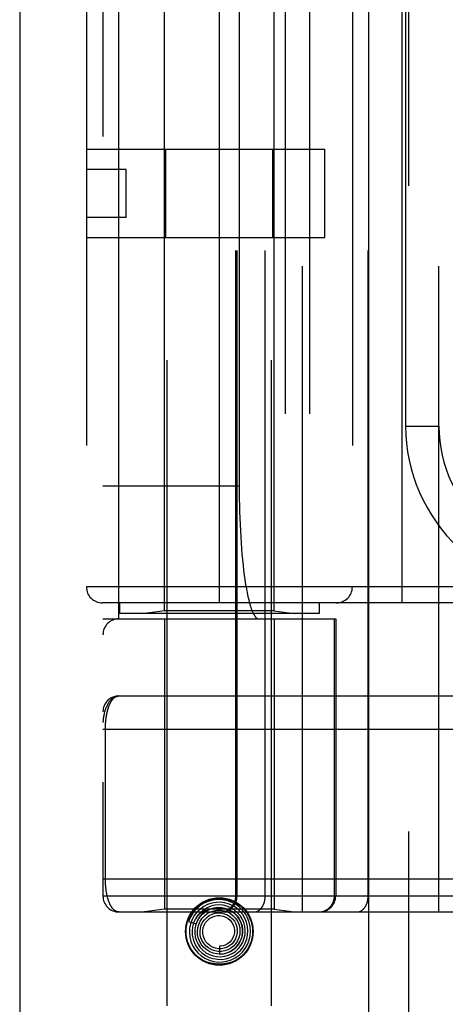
# Model space of a CAD drawing. Header units: inches. Extents: x 0 to 221, y 0 to 143.
# Tile 37 of 256: x 37.197 to 37.997, y 36.796 to 38.647. Entities that reach past the tile are written whole.
import ezdxf

# ---------------------------------------------------------------- set-up
doc = ezdxf.new("R2010")
doc.units = ezdxf.units.IN
doc.header["$LTSCALE"] = 12.142857
doc.header["$MEASUREMENT"] = 0
doc.linetypes.add('HIDDEN', pattern=[0.2, 0.1, -0.1])
doc.layers.get('0').update_dxf_attribs({"linetype": 'CONTINUOUS'})
doc.layers.add('LEFTHAND_DOOR_ASSEMBLY', color=7, linetype='CONTINUOUS')

msp = doc.modelspace()

# ---------------------------------------------------------------- linework, layer by layer
at = {"color": 3, "linetype": 'Continuous'}
msp.add_line((37.1972, 110.0793), (37.1972, 33.5496), dxfattribs=at)
at = {"layer": 'LEFTHAND_DOOR_ASSEMBLY', "color": 3, "linetype": 'Continuous'}
msp.add_line((37.853, 105.1206), (37.853, 33.7706), dxfattribs=at)
at = {"layer": 'LEFTHAND_DOOR_ASSEMBLY', "color": 8, "linetype": 'HIDDEN'}
for p, q in [((37.928, 105.1206), (37.928, 33.7706)), ((37.4745, 36.7926), (37.4745, 39.975)), ((37.6705, 36.7926), (37.6705, 39.975)), ((37.7287, 36.9693), (37.7287, 39.6718)), ((37.9852, 36.9693), (37.9852, 39.6718)), ((37.3537, 39.6418), (37.3537, 36.9993)), ((37.6037, 36.9993), (37.6037, 39.6418)), ((37.6057, 36.9993), (37.6057, 39.6418)), ((37.6587, 36.9993), (37.6587, 39.6418)), ((37.8523, 36.9993), (37.8523, 39.6418)), ((37.3837, 37.5206), (37.3837, 39.1206)), ((37.6962, 39.1206), (37.6962, 37.5206)), ((37.7421, 39.1206), (37.7421, 37.5206)), ((37.4695, 37.5359), (37.4695, 39.1053)), ((37.5725, 37.5506), (37.5725, 39.0906)), ((37.6755, 37.5359), (37.6755, 39.1053)), ((37.9162, 37.5506), (37.9162, 39.0906)), ((37.3225, 39.0606), (37.3225, 37.5806)), ((37.8225, 39.0606), (37.8225, 37.5806)), ((37.6099, 38.8706), (37.6099, 37.7706)), ((37.9227, 38.7581), (37.9227, 37.8831)), ((37.3225, 38.4036), (37.7705, 38.4036)), ((37.4718, 38.2376), (37.4718, 38.4036)), ((37.6731, 38.2376), (37.6731, 38.4036)), ((37.7705, 38.2376), (37.7705, 38.4036)), ((37.3975, 38.3656), (37.3225, 38.3656)), ((37.3975, 38.2756), (37.3975, 38.3656)), ((37.3975, 38.2756), (37.3225, 38.2756)), ((37.3225, 38.2376), (37.7705, 38.2376)), ((37.9227, 37.8831), (37.9852, 37.8831)), ((37.3537, 37.7706), (37.6099, 37.7706)), ((38.4787, 37.5806), (37.3225, 37.5806)), ((38.4787, 37.5506), (37.3525, 37.5506)), ((37.385, 37.5506), (37.385, 37.5306)), ((37.4695, 37.5359), (37.432, 37.5306)), ((37.6755, 37.5359), (37.4695, 37.5359)), ((37.6755, 37.5359), (37.713, 37.5306)), ((37.76, 37.5506), (37.76, 37.5306)), ((37.3537, 37.5206), (37.7912, 37.5206)), ((37.76, 37.5306), (37.385, 37.5306)), ((37.4695, 37.5206), (37.4695, 36.9746)), ((37.6755, 37.5206), (37.6755, 36.9746)), ((37.7889, 36.9993), (37.7889, 37.5206)), ((37.7912, 37.5206), (37.7912, 36.9993)), ((37.3837, 37.3756), (38.2575, 37.3756)), ((37.3537, 37.3131), (38.264, 37.3131)), ((37.3583, 37.031), (37.3583, 37.3131)), ((37.3537, 37.0318), (38.2575, 37.0318)), ((38.0191, 36.9993), (37.3537, 36.9993)), ((37.3837, 36.9693), (38.2575, 36.9693)), ((37.4695, 36.9746), (37.432, 36.9693)), ((37.6755, 36.9746), (37.4695, 36.9746)), ((37.5427, 36.9681), (37.5423, 36.9677)), ((37.5431, 36.9685), (37.5427, 36.9681)), ((37.5435, 36.9689), (37.5431, 36.9685)), ((37.544, 36.9694), (37.5435, 36.9689)), ((37.5455, 36.9707), (37.544, 36.9694)), ((37.5458, 36.9709), (37.5455, 36.9707)), ((37.6755, 36.9746), (37.713, 36.9693)), ((37.5145, 36.9514), (37.5287, 36.9468)), ((37.5725, 36.9051), (37.5725, 36.8901))]:
    msp.add_line(p, q, dxfattribs=at)
for points in [[(37.3837, 37.3756), (37.383, 37.3756), (37.3824, 37.3755), (37.3817, 37.3755), (37.381, 37.3754), (37.3803, 37.3753), (37.3796, 37.3751), (37.379, 37.3749), (37.3783, 37.3747), (37.3776, 37.3745), (37.3769, 37.3742), (37.3762, 37.3739), (37.3755, 37.3736), (37.3748, 37.3732), (37.374, 37.3728), (37.3733, 37.3724), (37.3726, 37.3719), (37.3719, 37.3714), (37.3712, 37.3708), (37.3705, 37.3702), (37.3698, 37.3695), (37.3691, 37.3688), (37.3684, 37.3681), (37.3677, 37.3673), (37.367, 37.3665), (37.3662, 37.3656), (37.3655, 37.3646), (37.3648, 37.3636), (37.3641, 37.3625), (37.3635, 37.3614), (37.3628, 37.3602), (37.3621, 37.3589), (37.3614, 37.3576), (37.3607, 37.3561), (37.3601, 37.3546), (37.3594, 37.353), (37.3587, 37.3513), (37.3581, 37.3494), (37.3575, 37.3475), (37.3569, 37.3455), (37.3563, 37.3435), (37.3559, 37.3415), (37.3555, 37.3397), (37.3551, 37.3381), (37.3549, 37.3365), (37.3546, 37.3351), (37.3544, 37.3338), (37.3543, 37.3327), (37.3541, 37.3316), (37.354, 37.3307), (37.3539, 37.3298), (37.3539, 37.329), (37.3538, 37.3282), (37.3538, 37.3275), (37.3537, 37.3268), (37.3537, 37.3262), (37.3537, 37.3256)], [(37.3583, 37.3131), (37.3583, 37.3139), (37.3583, 37.3147), (37.3583, 37.3155), (37.3584, 37.3164), (37.3584, 37.3172), (37.3584, 37.318), (37.3584, 37.3188), (37.3584, 37.3197), (37.3585, 37.3205), (37.3585, 37.3213), (37.3586, 37.3222), (37.3586, 37.323), (37.3587, 37.3239), (37.3587, 37.3247), (37.3588, 37.3256), (37.3589, 37.3264), (37.3589, 37.3273), (37.359, 37.3282), (37.3591, 37.329), (37.3592, 37.3299), (37.3593, 37.3308), (37.3594, 37.3316), (37.3595, 37.3325), (37.3596, 37.3334), (37.3597, 37.3343), (37.3598, 37.3352), (37.36, 37.3361), (37.3601, 37.337), (37.3602, 37.3379), (37.3604, 37.3387), (37.3605, 37.3396), (37.3607, 37.3405), (37.3609, 37.3414), (37.361, 37.3422), (37.3612, 37.3431), (37.3614, 37.344), (37.3616, 37.3448), (37.3618, 37.3457), (37.362, 37.3465), (37.3622, 37.3474), (37.3624, 37.3482), (37.3626, 37.3491), (37.3629, 37.3499), (37.3631, 37.3507), (37.3634, 37.3515), (37.3636, 37.3524), (37.3639, 37.3532), (37.3641, 37.354), (37.3644, 37.3548), (37.3647, 37.3556), (37.365, 37.3563), (37.3653, 37.3571), (37.3656, 37.3579), (37.3659, 37.3586), (37.3662, 37.3594), (37.3665, 37.3601), (37.3668, 37.3608), (37.3672, 37.3615), (37.3675, 37.3622), (37.3679, 37.3629), (37.3683, 37.3636), (37.3686, 37.3643), (37.369, 37.3649), (37.3694, 37.3656), (37.3698, 37.3662), (37.3702, 37.3668), (37.3706, 37.3674), (37.371, 37.368), (37.3715, 37.3685), (37.3719, 37.3691), (37.3724, 37.3696), (37.3728, 37.3701), (37.3733, 37.3706), (37.3738, 37.3711), (37.3742, 37.3715), (37.3747, 37.372), (37.3752, 37.3724), (37.3757, 37.3728), (37.3763, 37.3731), (37.3768, 37.3735), (37.3773, 37.3738), (37.3779, 37.3741), (37.3784, 37.3744), (37.379, 37.3746), (37.3795, 37.3748), (37.3801, 37.375), (37.3807, 37.3752), (37.3813, 37.3753), (37.3819, 37.3754), (37.3825, 37.3755), (37.3831, 37.3756), (37.3837, 37.3756)], [(37.3837, 36.9693), (37.3831, 36.9694), (37.3825, 36.9694), (37.3819, 36.9695), (37.3813, 36.9696), (37.3807, 36.9697), (37.3802, 36.9699), (37.3796, 36.9701), (37.3791, 36.9703), (37.3785, 36.9705), (37.378, 36.9708), (37.3775, 36.971), (37.3769, 36.9713), (37.3764, 36.9717), (37.3759, 36.972), (37.3754, 36.9724), (37.3749, 36.9728), (37.3744, 36.9732), (37.374, 36.9736), (37.3735, 36.9741), (37.3731, 36.9746), (37.3726, 36.975), (37.3722, 36.9755), (37.3717, 36.9761), (37.3713, 36.9766), (37.3709, 36.9772), (37.3705, 36.9777), (37.3701, 36.9783), (37.3697, 36.9789), (37.3693, 36.9795), (37.3689, 36.9802), (37.3685, 36.9808), (37.3682, 36.9815), (37.3678, 36.9821), (37.3675, 36.9828), (37.3671, 36.9835), (37.3668, 36.9842), (37.3665, 36.9849), (37.3662, 36.9856), (37.3659, 36.9863), (37.3656, 36.9871), (37.3653, 36.9878), (37.365, 36.9886), (37.3647, 36.9893), (37.3644, 36.9901), (37.3642, 36.9909), (37.3639, 36.9916), (37.3636, 36.9924), (37.3634, 36.9932), (37.3632, 36.994), (37.3629, 36.9948), (37.3627, 36.9956), (37.3625, 36.9965), (37.3623, 36.9973), (37.3621, 36.9981), (37.3619, 36.9989), (37.3617, 36.9998), (37.3615, 37.0006), (37.3613, 37.0015), (37.3611, 37.0023), (37.3609, 37.0032), (37.3608, 37.004), (37.3606, 37.0049), (37.3605, 37.0057), (37.3603, 37.0066), (37.3602, 37.0074), (37.36, 37.0083), (37.3599, 37.0092), (37.3598, 37.01), (37.3597, 37.0109), (37.3596, 37.0118), (37.3595, 37.0126), (37.3594, 37.0135), (37.3593, 37.0143), (37.3592, 37.0152), (37.3591, 37.0161), (37.359, 37.0169), (37.3589, 37.0177), (37.3589, 37.0186), (37.3588, 37.0194), (37.3587, 37.0203), (37.3587, 37.0211), (37.3586, 37.0219), (37.3586, 37.0227), (37.3585, 37.0236), (37.3585, 37.0244), (37.3584, 37.0252), (37.3584, 37.0261), (37.3584, 37.0269), (37.3584, 37.0277), (37.3584, 37.0285), (37.3583, 37.0294), (37.3583, 37.0302), (37.3583, 37.031)], [(37.576, 36.9693), (37.5766, 36.9693), (37.5773, 36.9694), (37.5779, 36.9694), (37.5786, 36.9695), (37.5792, 36.9695), (37.5798, 36.9696), (37.5805, 36.9697), (37.5811, 36.9698), (37.5818, 36.9699), (37.5824, 36.9701), (37.583, 36.9702), (37.5837, 36.9704), (37.5843, 36.9705), (37.5849, 36.9707), (37.5855, 36.9709), (37.5861, 36.9711), (37.5867, 36.9714), (37.5873, 36.9716), (37.5879, 36.9719), (37.5885, 36.9722), (37.5891, 36.9724), (37.5897, 36.9727), (37.5902, 36.973), (37.5908, 36.9734), (37.5914, 36.9737), (37.5919, 36.974), (37.5925, 36.9744), (37.593, 36.9748), (37.5935, 36.9751), (37.594, 36.9755), (37.5946, 36.9759), (37.5951, 36.9764), (37.5955, 36.9768), (37.596, 36.9772), (37.5965, 36.9777), (37.597, 36.9781), (37.5974, 36.9786), (37.5979, 36.9791), (37.5983, 36.9796), (37.5987, 36.9801), (37.5991, 36.9806), (37.5995, 36.9811), (37.5999, 36.9816), (37.6003, 36.9821), (37.6007, 36.9827), (37.601, 36.9832), (37.6013, 36.9838), (37.6017, 36.9843), (37.602, 36.9849), (37.6023, 36.9855), (37.6026, 36.9861), (37.6029, 36.9867), (37.6031, 36.9873), (37.6034, 36.9879), (37.6036, 36.9885), (37.6039, 36.9891), (37.6041, 36.9897), (37.6043, 36.9903), (37.6045, 36.9909), (37.6046, 36.9916), (37.6048, 36.9922), (37.605, 36.9928), (37.6051, 36.9935), (37.6052, 36.9941), (37.6053, 36.9948), (37.6054, 36.9954), (37.6055, 36.9961), (37.6055, 36.9967), (37.6056, 36.9974), (37.6056, 36.998), (37.6056, 36.9987), (37.6057, 36.9993)], [(37.6375, 36.9693), (37.638, 36.9693), (37.6384, 36.9694), (37.6389, 36.9694), (37.6394, 36.9695), (37.6398, 36.9695), (37.6403, 36.9696), (37.6407, 36.9697), (37.6412, 36.9698), (37.6416, 36.9699), (37.6421, 36.9701), (37.6425, 36.9702), (37.643, 36.9704), (37.6434, 36.9705), (37.6439, 36.9707), (37.6443, 36.9709), (37.6448, 36.9711), (37.6452, 36.9714), (37.6456, 36.9716), (37.6461, 36.9719), (37.6465, 36.9722), (37.6469, 36.9724), (37.6473, 36.9727), (37.6477, 36.973), (37.6481, 36.9734), (37.6485, 36.9737), (37.6489, 36.974), (37.6493, 36.9744), (37.6497, 36.9748), (37.6501, 36.9751), (37.6504, 36.9755), (37.6508, 36.9759), (37.6511, 36.9764), (37.6515, 36.9768), (37.6518, 36.9772), (37.6522, 36.9777), (37.6525, 36.9781), (37.6528, 36.9786), (37.6531, 36.9791), (37.6535, 36.9796), (37.6538, 36.9801), (37.6541, 36.9806), (37.6543, 36.9811), (37.6546, 36.9816), (37.6549, 36.9821), (37.6551, 36.9827), (37.6554, 36.9832), (37.6556, 36.9838), (37.6559, 36.9843), (37.6561, 36.9849), (37.6563, 36.9855), (37.6565, 36.9861), (37.6567, 36.9867), (37.6569, 36.9873), (37.6571, 36.9879), (37.6573, 36.9885), (37.6574, 36.9891), (37.6576, 36.9897), (37.6577, 36.9903), (37.6579, 36.9909), (37.658, 36.9916), (37.6581, 36.9922), (37.6582, 36.9928), (37.6583, 36.9935), (37.6584, 36.9941), (37.6585, 36.9948), (37.6585, 36.9954), (37.6586, 36.9961), (37.6586, 36.9967), (37.6587, 36.9974), (37.6587, 36.998), (37.6587, 36.9987), (37.6587, 36.9993)], [(37.7592, 36.9693), (37.7599, 36.9693), (37.7605, 36.9694), (37.7612, 36.9694), (37.7618, 36.9695), (37.7624, 36.9695), (37.7631, 36.9696), (37.7637, 36.9697), (37.7644, 36.9698), (37.765, 36.9699), (37.7656, 36.9701), (37.7663, 36.9702), (37.7669, 36.9704), (37.7675, 36.9705), (37.7681, 36.9707), (37.7688, 36.9709), (37.7694, 36.9711), (37.77, 36.9714), (37.7706, 36.9716), (37.7712, 36.9719), (37.7718, 36.9722), (37.7723, 36.9724), (37.7729, 36.9727), (37.7735, 36.973), (37.7741, 36.9734), (37.7746, 36.9737), (37.7752, 36.974), (37.7757, 36.9744), (37.7762, 36.9748), (37.7768, 36.9751), (37.7773, 36.9755), (37.7778, 36.9759), (37.7783, 36.9764), (37.7788, 36.9768), (37.7793, 36.9772), (37.7797, 36.9777), (37.7802, 36.9781), (37.7807, 36.9786), (37.7811, 36.9791), (37.7815, 36.9796), (37.7819, 36.9801), (37.7824, 36.9806), (37.7828, 36.9811), (37.7831, 36.9816), (37.7835, 36.9821), (37.7839, 36.9827), (37.7842, 36.9832), (37.7846, 36.9838), (37.7849, 36.9843), (37.7852, 36.9849), (37.7855, 36.9855), (37.7858, 36.9861), (37.7861, 36.9867), (37.7864, 36.9873), (37.7866, 36.9879), (37.7869, 36.9885), (37.7871, 36.9891), (37.7873, 36.9897), (37.7875, 36.9903), (37.7877, 36.9909), (37.7879, 36.9916), (37.788, 36.9922), (37.7882, 36.9928), (37.7883, 36.9935), (37.7884, 36.9941), (37.7885, 36.9948), (37.7886, 36.9954), (37.7887, 36.9961), (37.7888, 36.9967), (37.7888, 36.9974), (37.7889, 36.998), (37.7889, 36.9987), (37.7889, 36.9993)], [(37.831, 36.9693), (37.8315, 36.9693), (37.832, 36.9694), (37.8324, 36.9694), (37.8329, 36.9695), (37.8334, 36.9695), (37.8338, 36.9696), (37.8343, 36.9697), (37.8347, 36.9698), (37.8352, 36.9699), (37.8356, 36.9701), (37.8361, 36.9702), (37.8365, 36.9704), (37.837, 36.9705), (37.8374, 36.9707), (37.8379, 36.9709), (37.8383, 36.9711), (37.8387, 36.9714), (37.8392, 36.9716), (37.8396, 36.9719), (37.84, 36.9722), (37.8404, 36.9724), (37.8408, 36.9727), (37.8412, 36.973), (37.8416, 36.9734), (37.842, 36.9737), (37.8424, 36.974), (37.8428, 36.9744), (37.8432, 36.9748), (37.8436, 36.9751), (37.844, 36.9755), (37.8443, 36.9759), (37.8447, 36.9764), (37.845, 36.9768), (37.8454, 36.9772), (37.8457, 36.9777), (37.846, 36.9781), (37.8464, 36.9786), (37.8467, 36.9791), (37.847, 36.9796), (37.8473, 36.9801), (37.8476, 36.9806), (37.8479, 36.9811), (37.8482, 36.9816), (37.8484, 36.9821), (37.8487, 36.9827), (37.8489, 36.9832), (37.8492, 36.9838), (37.8494, 36.9843), (37.8496, 36.9849), (37.8499, 36.9855), (37.8501, 36.9861), (37.8503, 36.9867), (37.8505, 36.9873), (37.8506, 36.9879), (37.8508, 36.9885), (37.851, 36.9891), (37.8511, 36.9897), (37.8513, 36.9903), (37.8514, 36.9909), (37.8515, 36.9916), (37.8516, 36.9922), (37.8518, 36.9928), (37.8518, 36.9935), (37.8519, 36.9941), (37.852, 36.9948), (37.8521, 36.9954), (37.8521, 36.9961), (37.8522, 36.9967), (37.8522, 36.9974), (37.8522, 36.998), (37.8523, 36.9987), (37.8523, 36.9993)], [(37.5361, 36.9809), (37.5293, 36.9752), (37.5235, 36.9685), (37.5187, 36.961), (37.515, 36.9529), (37.5145, 36.9514)], [(37.5505, 36.9834), (37.5431, 36.9796), (37.5363, 36.9748), (37.5303, 36.969), (37.5253, 36.9624), (37.5213, 36.9551), (37.5184, 36.9472), (37.5167, 36.939), (37.5162, 36.9306), (37.517, 36.9223), (37.5191, 36.9141), (37.5223, 36.9063), (37.5266, 36.8991), (37.532, 36.8926), (37.5383, 36.887), (37.5454, 36.8823), (37.5531, 36.8787), (37.5613, 36.8763), (37.5697, 36.8752), (37.5783, 36.8753), (37.5867, 36.8767), (37.5948, 36.8793), (37.6025, 36.8831)], [(37.5188, 36.9665), (37.5235, 36.9728), (37.5289, 36.9784), (37.5351, 36.9832), (37.5419, 36.9871), (37.5492, 36.9902), (37.5568, 36.9923), (37.5646, 36.9936), (37.5725, 36.994), (37.5804, 36.9936), (37.5882, 36.9923), (37.5958, 36.9902), (37.603, 36.9871), (37.6099, 36.9832), (37.6161, 36.9784), (37.6215, 36.9728), (37.6261, 36.9665)], [(37.5566, 36.9803), (37.5494, 36.9774), (37.5428, 36.9734), (37.5368, 36.9685), (37.5316, 36.9627), (37.5274, 36.9562), (37.5242, 36.9491), (37.5222, 36.9416), (37.5213, 36.9338), (37.5215, 36.926), (37.523, 36.9183), (37.5257, 36.9109), (37.5294, 36.9039), (37.5342, 36.8977), (37.5398, 36.8922), (37.5463, 36.8876), (37.5534, 36.884), (37.5609, 36.8816), (37.5688, 36.8803), (37.5767, 36.8802), (37.5846, 36.8813), (37.5923, 36.8836)], [(37.6025, 36.8831), (37.6096, 36.8879), (37.6158, 36.8938), (37.6212, 36.9006), (37.6255, 36.9081), (37.6286, 36.9161), (37.6306, 36.9245), (37.6312, 36.9332), (37.6306, 36.9418), (37.6287, 36.9503), (37.6256, 36.9584), (37.6214, 36.966), (37.616, 36.9729), (37.6097, 36.979), (37.6026, 36.984), (37.5947, 36.988), (37.5864, 36.9908), (37.5778, 36.9923), (37.569, 36.9925), (37.5602, 36.9915), (37.5517, 36.9892), (37.5436, 36.9856), (37.5361, 36.9809)], [(37.5923, 36.8836), (37.5995, 36.8871), (37.6061, 36.8916), (37.612, 36.8971), (37.617, 36.9034), (37.621, 36.9104), (37.6239, 36.9179), (37.6257, 36.9258), (37.6262, 36.9339), (37.6255, 36.942), (37.6236, 36.9499), (37.6206, 36.9574), (37.6164, 36.9644), (37.6112, 36.9708), (37.6051, 36.9762), (37.5983, 36.9807), (37.5908, 36.9842), (37.5829, 36.9864), (37.5747, 36.9875), (37.5665, 36.9873), (37.5583, 36.986), (37.5505, 36.9834)], [(37.5827, 36.886), (37.5899, 36.8881), (37.5966, 36.8912), (37.6028, 36.8953), (37.6083, 36.9004), (37.613, 36.9063), (37.6166, 36.9128), (37.6193, 36.9198), (37.6208, 36.9272), (37.6212, 36.9347), (37.6204, 36.9422), (37.6185, 36.9495), (37.6154, 36.9564), (37.6114, 36.9628), (37.6063, 36.9686), (37.6005, 36.9734), (37.5939, 36.9774), (37.5868, 36.9802), (37.5794, 36.982), (37.5717, 36.9826), (37.5641, 36.982), (37.5566, 36.9803)], [(37.5238, 36.9484), (37.5244, 36.9498), (37.525, 36.9511), (37.5256, 36.9524), (37.5262, 36.9535), (37.5268, 36.9547), (37.5275, 36.9557), (37.5281, 36.9567), (37.5287, 36.9577), (37.5293, 36.9585), (37.5299, 36.9594), (37.5305, 36.9602), (37.5311, 36.9609), (37.5317, 36.9616), (37.5323, 36.9623), (37.5328, 36.9629), (37.5334, 36.9635), (37.5339, 36.9641), (37.5344, 36.9646), (37.5349, 36.9651), (37.5354, 36.9656), (37.5359, 36.966), (37.5364, 36.9664), (37.5368, 36.9668), (37.5373, 36.9672), (37.5377, 36.9675), (37.5381, 36.9678), (37.5385, 36.9681), (37.5389, 36.9684), (37.5393, 36.9687), (37.5396, 36.969), (37.54, 36.9692), (37.5403, 36.9695), (37.5407, 36.9697), (37.541, 36.9699), (37.5413, 36.9701), (37.5417, 36.9703), (37.542, 36.9705), (37.5423, 36.9707), (37.5426, 36.9709), (37.543, 36.9711), (37.5433, 36.9713), (37.5436, 36.9714), (37.5439, 36.9716), (37.5442, 36.9717), (37.5445, 36.9719), (37.5448, 36.972), (37.545, 36.9721), (37.5453, 36.9722), (37.5455, 36.9723), (37.5458, 36.9724), (37.546, 36.9725), (37.5462, 36.9725), (37.5465, 36.9726), (37.5467, 36.9726), (37.5469, 36.9727), (37.547, 36.9726), (37.5471, 36.9725), (37.5471, 36.9724), (37.547, 36.9722), (37.5469, 36.972), (37.5467, 36.9718), (37.5466, 36.9717), (37.5464, 36.9715), (37.5462, 36.9714), (37.5461, 36.9712), (37.5459, 36.9711), (37.5458, 36.9709)], [(37.5694, 36.9775), (37.5624, 36.9766), (37.5555, 36.9746), (37.5491, 36.9715), (37.5432, 36.9675), (37.538, 36.9625), (37.5336, 36.9568), (37.5302, 36.9505), (37.5278, 36.9437), (37.5265, 36.9366), (37.5263, 36.9293), (37.5272, 36.9221), (37.5293, 36.9152), (37.5324, 36.9086), (37.5366, 36.9026), (37.5416, 36.8973), (37.5474, 36.8928), (37.5538, 36.8892), (37.5608, 36.8868), (37.568, 36.8854), (37.5754, 36.8851), (37.5827, 36.886)], [(37.5287, 36.9468), (37.5293, 36.9484), (37.5325, 36.955), (37.5366, 36.9609), (37.5416, 36.9661), (37.5474, 36.9705), (37.5537, 36.9739), (37.5605, 36.9762), (37.5676, 36.9774), (37.5747, 36.9775), (37.5818, 36.9764), (37.5886, 36.9743), (37.5949, 36.9711), (37.6007, 36.9669), (37.6057, 36.9619), (37.6098, 36.9562), (37.613, 36.9499), (37.6151, 36.9432), (37.6161, 36.9362), (37.616, 36.9292), (37.6148, 36.9224), (37.6125, 36.9158)], [(37.5423, 36.9677), (37.542, 36.9675), (37.5417, 36.9672), (37.5415, 36.9669), (37.5412, 36.9667), (37.5409, 36.9664), (37.5406, 36.966), (37.5403, 36.9657), (37.5399, 36.9653), (37.5396, 36.965), (37.5392, 36.9646), (37.5388, 36.9641), (37.5384, 36.9637), (37.538, 36.9632), (37.5376, 36.9627), (37.5371, 36.9621), (37.5367, 36.9616), (37.5362, 36.961), (37.5357, 36.9603), (37.5352, 36.9596), (37.5347, 36.9589), (37.5342, 36.9582), (37.5337, 36.9574), (37.5332, 36.9566), (37.5327, 36.9557), (37.5322, 36.9548), (37.5316, 36.9538), (37.5311, 36.9528), (37.5306, 36.9517), (37.5301, 36.9506), (37.5296, 36.9494), (37.5291, 36.9481), (37.5287, 36.9468)], [(37.5364, 36.9519), (37.5401, 36.9574), (37.5447, 36.9622), (37.5499, 36.9662), (37.5558, 36.9693), (37.562, 36.9714), (37.5685, 36.9725), (37.575, 36.9725), (37.5815, 36.9714), (37.5877, 36.9693), (37.5934, 36.9662), (37.5985, 36.9622), (37.6029, 36.9574), (37.6065, 36.9521), (37.6091, 36.9462), (37.6107, 36.9399), (37.6112, 36.9336), (37.6107, 36.9272), (37.6092, 36.921), (37.6067, 36.9152), (37.6032, 36.9098)], [(37.5445, 36.9548), (37.5488, 36.9591), (37.5536, 36.9626), (37.559, 36.9652), (37.5647, 36.9669), (37.5706, 36.9676), (37.5765, 36.9673), (37.5823, 36.9659), (37.5877, 36.9637), (37.5927, 36.9605), (37.597, 36.9566), (37.6007, 36.952), (37.6034, 36.9469), (37.6053, 36.9414), (37.6062, 36.9357), (37.606, 36.9299), (37.605, 36.9242), (37.6029, 36.9189), (37.6, 36.9139), (37.5963, 36.9096)], [(37.5541, 36.957), (37.5588, 36.9597), (37.5637, 36.9615), (37.569, 36.9625), (37.5743, 36.9625), (37.5795, 36.9616), (37.5844, 36.9598), (37.5889, 36.9571), (37.5929, 36.9537), (37.5962, 36.9497), (37.5987, 36.9452), (37.6004, 36.9403), (37.6012, 36.9352), (37.601, 36.9301), (37.6, 36.9251), (37.5981, 36.9204), (37.5954, 36.9161), (37.592, 36.9124), (37.588, 36.9093)], [(37.5725, 36.8901), (37.5737, 36.8901), (37.5805, 36.8907), (37.5871, 36.8924), (37.5934, 36.8951), (37.5992, 36.8988), (37.6043, 36.9034), (37.6086, 36.9088), (37.6121, 36.9148), (37.6145, 36.9212), (37.6159, 36.928), (37.6162, 36.935), (37.6154, 36.9419), (37.6135, 36.9486), (37.6106, 36.955), (37.6066, 36.9608), (37.6019, 36.9659), (37.5963, 36.9702), (37.5901, 36.9736), (37.5835, 36.976), (37.5765, 36.9773), (37.5694, 36.9775)], [(37.6125, 36.9158), (37.6092, 36.9097), (37.605, 36.9042), (37.5999, 36.8994), (37.5942, 36.8956), (37.5879, 36.8927), (37.5813, 36.8908), (37.5745, 36.8901), (37.5676, 36.8905), (37.5609, 36.8919), (37.5546, 36.8944), (37.5487, 36.8979), (37.5436, 36.9023), (37.5391, 36.9074), (37.5356, 36.9132), (37.5331, 36.9194), (37.5316, 36.926), (37.5312, 36.9327), (37.5319, 36.9394), (37.5337, 36.9458), (37.5364, 36.9519)], [(37.6032, 36.9098), (37.5989, 36.9052), (37.594, 36.9013), (37.5884, 36.8983), (37.5825, 36.8962), (37.5763, 36.8952), (37.5701, 36.8952), (37.5639, 36.8963), (37.5581, 36.8983), (37.5527, 36.9013), (37.5478, 36.9051), (37.5437, 36.9097), (37.5404, 36.9149), (37.538, 36.9205), (37.5366, 36.9265), (37.5362, 36.9326), (37.5369, 36.9386), (37.5385, 36.9444), (37.5411, 36.9499), (37.5445, 36.9548)], [(37.5963, 36.9096), (37.592, 36.906), (37.5871, 36.9031), (37.5817, 36.9012), (37.5762, 36.9002), (37.5706, 36.9002), (37.5651, 36.9011), (37.5598, 36.903), (37.555, 36.9057), (37.5507, 36.9093), (37.5471, 36.9135), (37.5443, 36.9182), (37.5424, 36.9233), (37.5414, 36.9287), (37.5413, 36.9342), (37.5422, 36.9395), (37.544, 36.9446), (37.5466, 36.9494), (37.5501, 36.9535), (37.5541, 36.957)], [(37.588, 36.9093), (37.5835, 36.9071), (37.5788, 36.9056), (37.5738, 36.9051), (37.5725, 36.9051)], [(37.6261, 36.8986), (37.6215, 36.8923), (37.6161, 36.8868), (37.6099, 36.882), (37.603, 36.8781), (37.5958, 36.875), (37.5882, 36.8729), (37.5804, 36.8716), (37.5725, 36.8711), (37.5646, 36.8716), (37.5568, 36.8729), (37.5492, 36.875), (37.5419, 36.8781), (37.5351, 36.882), (37.5289, 36.8868), (37.5235, 36.8923), (37.5188, 36.8986)]]:
    msp.add_lwpolyline(points, dxfattribs=at)
for radius in [0.0635, 0.0625]:
    msp.add_circle((37.5725, 36.9326), radius, dxfattribs=at)
for centre, radius, start, end in [((38.2352, 37.8831), 0.3125, 180, 274.0875), ((38.2352, 37.8831), 0.25, 180, 280.3342), ((37.3525, 37.5806), 0.03, 180, 270), ((37.7925, 37.5806), 0.03, 270, 360), ((37.3837, 37.4906), 0.03, 90, 180), ((37.3837, 37.3456), 0.03, 90.0001, 180), ((37.3837, 36.9993), 0.03, 180, 270), ((37.5737, 36.9993), 0.03, 270, 360), ((37.7612, 36.9993), 0.03, 270, 360)]:
    msp.add_arc(centre, radius, start, end, dxfattribs=at)
msp.add_ellipse((37.6466, 37.7706), major_axis=(0, 0.25), ratio=0.146965, start_param=1.570796, end_param=3.141593, dxfattribs=at)

doc.saveas('drawing.dxf')
